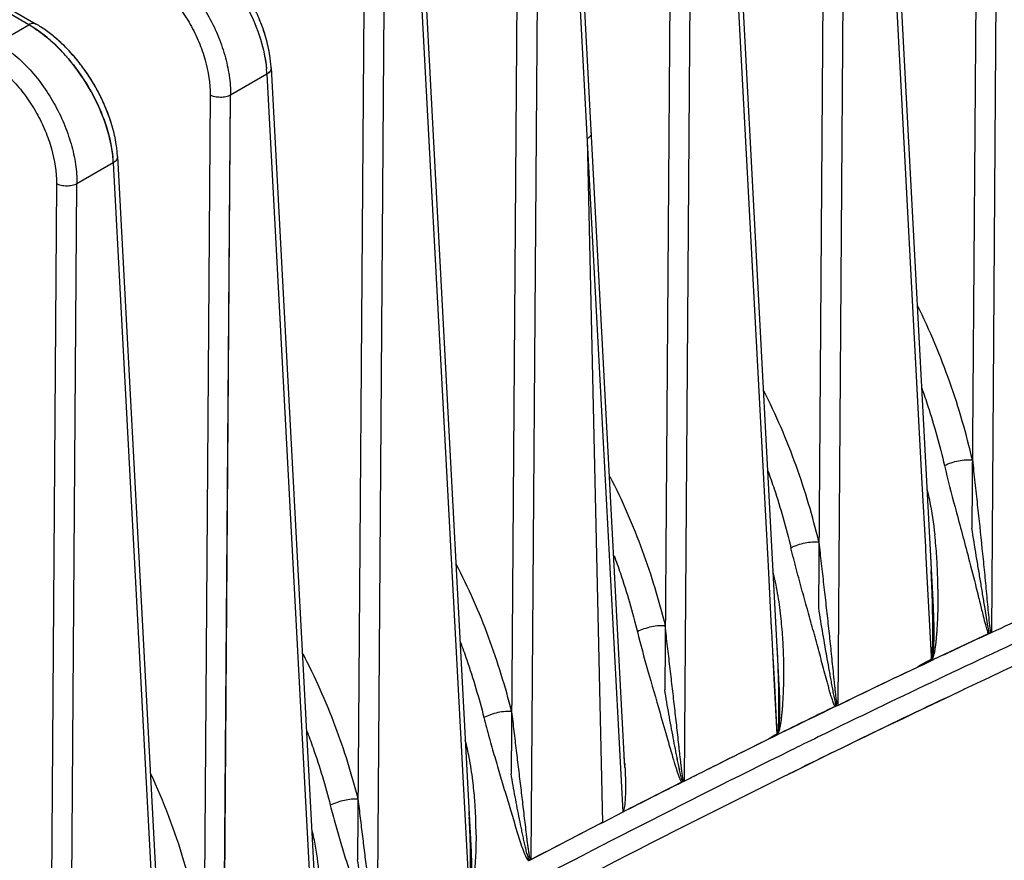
# Model space of a CAD drawing. Header units: inches. Extents: x 0 to 34, y 0 to 22.
# Tile 95 of 108: x 30.242 to 30.911, y 17.731 to 18.303. Entities that reach past the tile are written whole.
import ezdxf

# ---------------------------------------------------------------- set-up
doc = ezdxf.new("R2010")
doc.units = ezdxf.units.IN
doc.header["$LTSCALE"] = 1.87
doc.header["$MEASUREMENT"] = 0
doc.layers.get('0').update_dxf_attribs({"linetype": 'CONTINUOUS'})

msp = doc.modelspace()

# ---------------------------------------------------------------- linework, layer by layer
at = {"color": 6, "linetype": 'CONTINUOUS'}
for p, q in [((30.24809, 18.29901), (28.08072, 19.55042)), ((28.08564, 19.55091), (30.25301, 18.2995)), ((30.89327, 18.55267), (30.88894, 17.9571)), ((30.90236, 17.88605), (30.9072, 18.55261)), ((30.83026, 18.51094), (30.86251, 17.90345)), ((30.8274, 18.50661), (30.85497, 17.98744)), ((30.82741, 18.50661), (30.85497, 17.98744)), ((30.82741, 18.50661), (30.85497, 17.98744)), ((30.78886, 18.4924), (30.78457, 17.90283)), ((30.79802, 17.83659), (30.80279, 18.49234)), ((30.72586, 18.45067), (30.75774, 17.85032)), ((30.68445, 18.43213), (30.68019, 17.8472)), ((30.69349, 17.78508), (30.69838, 18.43207)), ((30.69366, 17.78517), (30.69838, 18.43207)), ((30.65312, 17.79446), (30.62147, 18.39038)), ((30.6186, 18.38606), (30.65163, 17.76411)), ((30.58004, 18.37185), (30.5758, 17.79013)), ((30.5893, 17.73178), (30.59397, 18.37179)), ((30.51707, 18.33011), (30.54858, 17.73702)), ((30.72911, 18.33115), (30.75034, 17.93121)), ((30.72912, 18.33115), (30.75036, 17.93121)), ((30.72912, 18.33115), (30.75036, 17.93121)), ((30.5142, 18.32578), (30.54703, 17.7098)), ((30.47564, 18.31158), (30.4714, 17.7316)), ((30.48491, 17.67642), (30.48956, 18.31152)), ((30.22673, 18.28668), (30.24809, 18.29901)), ((30.2545, 18.29491), (30.25023, 18.29774)), ((30.41267, 18.26984), (30.44405, 17.67925)), ((30.4098, 18.26551), (30.38514, 18.25125)), ((30.4098, 18.26551), (30.44239, 17.65341)), ((30.37123, 18.25131), (30.36698, 17.67154)), ((30.38029, 17.61899), (30.38515, 18.25125)), ((30.38051, 17.61911), (30.38514, 18.25125)), ((30.62735, 18.22143), (30.63775, 17.75689)), ((30.30827, 18.20957), (30.33965, 17.6192)), ((30.3054, 18.20523), (30.28074, 18.19098)), ((30.3054, 18.20523), (30.33781, 17.59513)), ((30.26682, 18.19104), (30.26256, 17.60992)), ((30.27597, 17.55973), (30.28074, 18.19098)), ((30.85497, 17.98744), (30.85726, 17.94424)), ((30.85497, 17.98744), (30.85726, 17.94424)), ((30.85497, 17.98744), (30.85726, 17.94424)), ((30.85726, 17.94424), (30.85738, 17.94203)), ((30.85726, 17.94424), (30.85738, 17.94204)), ((30.85726, 17.94424), (30.85738, 17.94204)), ((30.85738, 17.94204), (30.85811, 17.92832)), ((30.85738, 17.94204), (30.85811, 17.92832)), ((30.85738, 17.94203), (30.85811, 17.92832)), ((30.86045, 17.9422), (30.86251, 17.9034)), ((30.75034, 17.93121), (30.75256, 17.8893)), ((30.75036, 17.93121), (30.75259, 17.88917)), ((30.75036, 17.93121), (30.75259, 17.88917)), ((30.85811, 17.92832), (30.85944, 17.90325)), ((30.85811, 17.92832), (30.85944, 17.90325)), ((30.85811, 17.92832), (30.85944, 17.90325)), ((30.86187, 17.91273), (30.8618, 17.91465)), ((30.85944, 17.90325), (30.86122, 17.86975)), ((30.85944, 17.90325), (30.86122, 17.86975)), ((30.85944, 17.90325), (30.86122, 17.86975)), ((30.75256, 17.8893), (30.75268, 17.88701)), ((30.75259, 17.88917), (30.7527, 17.88701)), ((30.75259, 17.88917), (30.75271, 17.88701)), ((30.75268, 17.88701), (30.7534, 17.87346)), ((30.7527, 17.88701), (30.75342, 17.87346)), ((30.75271, 17.88701), (30.75343, 17.87346)), ((30.90148, 17.88569), (30.9, 17.88514)), ((30.90236, 17.88605), (30.90073, 17.88546)), ((30.90236, 17.88605), (30.90089, 17.8855)), ((30.90236, 17.88605), (30.90148, 17.88569)), ((30.9, 17.88514), (30.86284, 17.8677)), ((30.7534, 17.87346), (30.75463, 17.85023)), ((30.75342, 17.87346), (30.75466, 17.85023)), ((30.75343, 17.87346), (30.75466, 17.85023)), ((30.75636, 17.87626), (30.75646, 17.87456)), ((30.85841, 17.86625), (30.85553, 17.86424)), ((30.85745, 17.86563), (30.85553, 17.86424)), ((30.85554, 17.86423), (30.86192, 17.86724)), ((30.86192, 17.86724), (30.85555, 17.86423)), ((30.86131, 17.86698), (30.85564, 17.86427)), ((30.86132, 17.86779), (30.85745, 17.86563)), ((30.86132, 17.86779), (30.85841, 17.86625)), ((30.86122, 17.86975), (30.86132, 17.86779)), ((30.86122, 17.86975), (30.86128, 17.86851)), ((30.86122, 17.86975), (30.86132, 17.86779)), ((30.86128, 17.86851), (30.86133, 17.86763)), ((30.8619, 17.86725), (30.86131, 17.86698)), ((30.86154, 17.86799), (30.86132, 17.86779)), ((30.86133, 17.86763), (30.86157, 17.8686)), ((30.86157, 17.86769), (30.86133, 17.86763)), ((30.86284, 17.8677), (30.8619, 17.86725)), ((30.86192, 17.86724), (30.86286, 17.86769)), ((30.86286, 17.86769), (30.86192, 17.86724)), ((30.84692, 17.86014), (30.84161, 17.8576)), ((30.8521, 17.86261), (30.84692, 17.86014)), ((30.85553, 17.86424), (30.84694, 17.86015)), ((30.85554, 17.86424), (30.84694, 17.86015)), ((30.85564, 17.86427), (30.8521, 17.86261)), ((30.75463, 17.85023), (30.75641, 17.81676)), ((30.75466, 17.85023), (30.75642, 17.817)), ((30.75466, 17.85023), (30.75642, 17.817)), ((30.87094, 17.84153), (30.88056, 17.84609)), ((30.87094, 17.84153), (30.88056, 17.84609)), ((30.88056, 17.84609), (30.88416, 17.84779)), ((30.88056, 17.84609), (30.88416, 17.84779)), ((30.79802, 17.83659), (30.79651, 17.836)), ((30.79802, 17.83659), (30.79668, 17.83606)), ((30.8008, 17.82309), (30.78944, 17.81755)), ((30.8008, 17.82309), (30.78944, 17.81755)), ((30.8008, 17.82309), (30.78944, 17.81755)), ((30.75074, 17.81365), (30.74231, 17.80949)), ((30.75074, 17.81365), (30.74231, 17.80949)), ((30.75639, 17.81645), (30.7511, 17.81384)), ((30.76562, 17.80589), (30.75806, 17.80216)), ((30.76562, 17.80589), (30.75806, 17.80216)), ((30.76562, 17.80589), (30.75806, 17.80216)), ((30.76801, 17.80706), (30.76562, 17.80589)), ((30.76801, 17.80706), (30.76562, 17.80589)), ((30.76801, 17.80706), (30.76562, 17.80589)), ((30.76978, 17.80793), (30.76801, 17.80706)), ((30.76978, 17.80793), (30.76801, 17.80706)), ((30.76978, 17.80793), (30.76801, 17.80706)), ((30.79505, 17.80503), (30.79685, 17.80591)), ((30.79505, 17.80503), (30.79685, 17.80591)), ((30.79685, 17.80591), (30.80641, 17.81056)), ((30.79685, 17.80591), (30.80641, 17.81056)), ((30.65298, 17.79686), (30.65303, 17.79607)), ((30.76453, 17.79006), (30.77208, 17.79378)), ((30.76453, 17.79006), (30.77208, 17.79378)), ((30.77208, 17.79378), (30.77539, 17.79541)), ((30.77208, 17.79378), (30.77539, 17.79541)), ((30.69349, 17.78509), (30.69163, 17.78429)), ((30.69366, 17.78517), (30.69238, 17.78463)), ((30.69366, 17.78517), (30.69248, 17.78467)), ((30.54718, 17.76327), (30.54722, 17.76261)), ((30.54722, 17.76261), (30.54735, 17.76041)), ((30.65163, 17.76414), (30.63775, 17.75689)), ((30.65163, 17.76411), (30.63775, 17.75689)), ((30.65162, 17.76411), (30.63775, 17.75689)), ((30.58917, 17.73172), (30.58742, 17.73091)), ((30.58917, 17.73172), (30.58819, 17.73129))]:
    msp.add_line(p, q, dxfattribs=at)
msp.add_lwpolyline([(30.86132, 17.86851), (30.86141, 17.86891), (30.86163, 17.86938), (30.86186, 17.86978)], dxfattribs=at)
for centre, radius, start, end in [((30.2887, 18.25472), 0.12559, 21.49472, 26.71656), ((30.29162, 18.2559), 0.12243, 21.47903, 22.37262), ((30.29954, 18.25885), 0.11399, 16.07078, 21.55557), ((30.20899, 18.23129), 0.0782, 57.49736, 60.00133), ((30.21361, 18.23871), 0.06946, 58.18385, 60.24053), ((30.21271, 18.22981), 0.0805, 57.12786, 59.95772), ((30.20854, 18.22343), 0.08812, 54.24148, 57.10629), ((30.192, 18.20347), 0.11408, 43.57933, 47.06456), ((30.18696, 18.19868), 0.12103, 41.10032, 43.57593), ((30.18188, 18.19434), 0.12772, 36.51552, 41.0721), ((30.33435, 18.26568), 0.07843, 3.03306, 5.96388), ((30.17717, 18.19089), 0.13355, 31.2905, 36.49993), ((30.17771, 18.1912), 0.13293, 26.68849, 36.50741), ((30.32945, 18.26142), 0.08045, 2.90698, 5.47176), ((30.32969, 18.26145), 0.08021, 2.89581, 5.4285), ((30.1765, 18.19047), 0.13434, 31.29431, 32.65068), ((30.17812, 18.19141), 0.13247, 26.6848, 31.31208), ((30.18349, 18.19407), 0.12648, 22.37755, 26.70197), ((30.18432, 18.19445), 0.12556, 21.4686, 26.71735), ((30.18725, 18.19564), 0.1224, 21.45275, 22.36813), ((30.19516, 18.19859), 0.11396, 16.07097, 21.52855), ((30.22995, 18.2054), 0.07843, 3.03385, 5.9645), ((30.22638, 18.20125), 0.07912, 2.87917, 5.48167), ((30.22528, 18.20117), 0.08022, 2.89654, 5.42976), ((33.98784, 11.27062), 7.27268, 112.802422, 115.271045), ((30.52038, 17.91466), 0.34538, 3.81731, 6.29672), ((30.51018, 17.91433), 0.35558, 2.72949, 3.76134), ((30.04547, 17.88496), 0.81687, 2.08286, 3.03043), ((30.46825, 17.91211), 0.39757, 0.48665, 2.76162), ((34.01234, 11.21718), 7.34518, 114.011064, 115.28593), ((34.09125, 11.06374), 7.5308, 114.639514, 115.052412), ((34.09101, 11.06427), 7.53022, 114.639511, 115.052441), ((34.11765, 11.00628), 7.59404, 114.639792, 115.049246), ((30.43227, 17.861), 0.32879, 3.78618, 6.34194), ((34.05041, 11.11336), 7.46869, 114.941794, 115.263935), ((34.04565, 11.12353), 7.45747, 114.942677, 115.264201), ((30.43071, 17.86087), 0.33036, 2.69644, 3.78991), ((30.38074, 17.85897), 0.38036, 0.28579, 2.62839), ((34.17475, 10.88629), 7.72717, 115.509705, 115.912288), ((34.17446, 10.88688), 7.72651, 115.509702, 115.912318), ((34.17733, 10.88094), 7.73311, 115.553668, 115.912177), ((34.10021, 11.02959), 7.55233, 115.280771, 115.904511), ((34.11682, 10.99629), 7.57582, 115.369397, 115.910687), ((34.13506, 10.93658), 7.6647, 115.820444, 116.202538), ((34.12907, 10.94887), 7.65103, 115.821115, 116.202877), ((34.12859, 10.95033), 7.64964, 115.822495, 116.156699), ((30.35957, 17.76495), 0.19113, 10.92934, 14.50242), ((34.24444, 10.74255), 7.88711, 116.290203, 116.436846), ((34.14992, 10.92694), 7.66639, 115.998026, 116.161584), ((34.26204, 10.70782), 7.92604, 116.363911, 116.757111), ((34.26174, 10.70842), 7.92537, 116.363908, 116.757141), ((34.31276, 10.60122), 8.03053, 116.272966, 119.700557), ((30.31763, 17.75688), 0.23384, 7.00091, 10.92093), ((30.3825, 17.7801), 0.27099, 3.01556, 4.94887), ((34.48224, 10.26553), 8.42012, 116.440623, 116.741407), ((34.15458, 10.91858), 7.66222, 116.005268, 116.168925), ((30.38154, 17.78004), 0.27196, 3.01223, 3.54703), ((30.38486, 17.78024), 0.26863, 3.09782, 3.37876), ((30.25972, 17.74974), 0.29219, 4.42451, 7.00687), ((34.21153, 10.78294), 7.83637, 116.684514, 117.018456), ((34.21657, 10.77284), 7.84761, 116.683788, 117.017957), ((34.21187, 10.78227), 7.83712, 116.690389, 117.01845), ((30.27077, 17.75024), 0.28113, 2.28106, 4.4978), ((29.91603, 17.72688), 0.6322, 3.16272, 3.39824), ((29.89969, 17.72601), 0.64855, 2.23377, 3.04105), ((30.21996, 17.74864), 0.33196, 359.97861, 2.20781), ((30.27075, 17.70957), 0.17493, 10.29303, 14.00485), ((34.27075, 10.68871), 7.9472, 117.202925, 117.597358), ((34.26525, 10.69938), 7.93519, 117.202789, 117.596821), ((34.26306, 10.70359), 7.93045, 117.202643, 117.596905), ((29.89876, 17.72596), 0.64948, 1.81538, 2.23493)]:
    msp.add_arc(centre, radius, start, end, dxfattribs=at)
for points, knots in [([(30.33114, 18.34695), (30.33488, 18.34479), (30.34225, 18.3396), (30.35238, 18.33006), (30.36166, 18.31876), (30.36977, 18.30612), (30.37642, 18.29259), (30.38137, 18.27867), (30.38442, 18.26485), (30.38517, 18.25568), (30.38515, 18.25125)], [0, 0, 0, 0, 0.113402, 0.235718, 0.364352, 0.4966, 0.629317, 0.759327, 0.883809, 1, 1, 1, 1]), ([(30.36949, 18.34652), (30.37496, 18.34143), (30.38508, 18.32998), (30.39719, 18.31065), (30.4058, 18.29014), (30.4089, 18.27592), (30.40955, 18.26904)], [0, 0, 0, 0, 0.252105, 0.512855, 0.76682, 1, 1, 1, 1]), ([(30.32419, 18.33518), (30.33094, 18.33121), (30.3404, 18.32329), (30.35086, 18.31048), (30.35793, 18.2994), (30.36372, 18.28754), (30.3693, 18.27171), (30.37123, 18.25932), (30.37123, 18.25131)], [0, 0, 0, 0, 0.235244, 0.363993, 0.496351, 0.629211, 0.759433, 1, 1, 1, 1]), ([(30.40907, 18.29041), (30.40878, 18.29142), (30.40754, 18.29551), (30.40606, 18.29953), (30.40484, 18.3025)], [0, 0, 0, 0, 0.246481, 1, 1, 1, 1]), ([(30.25301, 18.2995), (30.25268, 18.29969), (30.25194, 18.29996), (30.2507, 18.29999), (30.24938, 18.29967), (30.24852, 18.29926), (30.24809, 18.29901)], [0, 0, 0, 0, 0.21774, 0.451657, 0.711766, 1, 1, 1, 1]), ([(30.25101, 18.29724), (30.25222, 18.29647), (30.25716, 18.29314), (30.26178, 18.28933), (30.26509, 18.28625)], [0, 0, 0, 0, 0.239908, 1, 1, 1, 1]), ([(30.25101, 18.29724), (30.25222, 18.29647), (30.25717, 18.29313), (30.26179, 18.28932), (30.26512, 18.28622)], [0, 0, 0, 0, 0.239892, 1, 1, 1, 1]), ([(30.30514, 18.20881), (30.30477, 18.21272), (30.30343, 18.22075), (30.29872, 18.23708), (30.28931, 18.25707), (30.27634, 18.27506), (30.26425, 18.28734), (30.25779, 18.29258), (30.2545, 18.29491)], [0, 0, 0, 0, 0.114923, 0.23751, 0.496408, 0.757241, 0.882163, 1, 1, 1, 1]), ([(30.26971, 18.28699), (30.26864, 18.28798), (30.26443, 18.29173), (30.25992, 18.29515), (30.2564, 18.29742)], [0, 0, 0, 0, 0.257481, 1, 1, 1, 1]), ([(30.26971, 18.28699), (30.26893, 18.28771), (30.26583, 18.29051), (30.26256, 18.29312), (30.26004, 18.29494)], [0, 0, 0, 0, 0.255124, 1, 1, 1, 1]), ([(30.27816, 18.27825), (30.27749, 18.27902), (30.27478, 18.28204), (30.27193, 18.28493), (30.26971, 18.28699)], [0, 0, 0, 0, 0.2532, 1, 1, 1, 1]), ([(30.41235, 18.27383), (30.41221, 18.27519), (30.41149, 18.28078), (30.41025, 18.2863), (30.40907, 18.29041)], [0, 0, 0, 0, 0.242152, 1, 1, 1, 1]), ([(30.41235, 18.27383), (30.41221, 18.27519), (30.41149, 18.28078), (30.41025, 18.2863), (30.40907, 18.29041)], [0, 0, 0, 0, 0.242153, 1, 1, 1, 1]), ([(30.41235, 18.27383), (30.41221, 18.27519), (30.41149, 18.28078), (30.41025, 18.2863), (30.40907, 18.29041)], [0, 0, 0, 0, 0.242152, 1, 1, 1, 1]), ([(30.22673, 18.28668), (30.23047, 18.28452), (30.23785, 18.27933), (30.24797, 18.26979), (30.25726, 18.25849), (30.26536, 18.24585), (30.27201, 18.23232), (30.27696, 18.21839), (30.28001, 18.20458), (30.28076, 18.19541), (30.28074, 18.19098)], [0, 0, 0, 0, 0.113401, 0.235716, 0.364351, 0.496599, 0.629316, 0.759327, 0.88381, 1, 1, 1, 1]), ([(30.26512, 18.28622), (30.27058, 18.28114), (30.28069, 18.26969), (30.29279, 18.25036), (30.30139, 18.22987), (30.30449, 18.21567), (30.30514, 18.20881)], [0, 0, 0, 0, 0.252241, 0.513114, 0.767201, 1, 1, 1, 1]), ([(30.28453, 18.27033), (30.28375, 18.27137), (30.28064, 18.27545), (30.27728, 18.27934), (30.27464, 18.28211)], [0, 0, 0, 0, 0.252794, 1, 1, 1, 1]), ([(30.40669, 18.28467), (30.40704, 18.28335), (30.4083, 18.27822), (30.40917, 18.27299), (30.40954, 18.2691)], [0, 0, 0, 0, 0.258856, 1, 1, 1, 1]), ([(30.21978, 18.27491), (30.22653, 18.27094), (30.23599, 18.26302), (30.24645, 18.25021), (30.25352, 18.23913), (30.25931, 18.22727), (30.2649, 18.21144), (30.26683, 18.19905), (30.26682, 18.19104)], [0, 0, 0, 0, 0.235244, 0.363994, 0.496352, 0.629212, 0.759434, 1, 1, 1, 1]), ([(30.41267, 18.26983), (30.41269, 18.26944), (30.41259, 18.26862), (30.41201, 18.26745), (30.41106, 18.26638), (30.41026, 18.26579), (30.40981, 18.26551)], [0, 0, 0, 0, 0.216747, 0.450311, 0.710915, 1, 1, 1, 1]), ([(30.41267, 18.26983), (30.41269, 18.26944), (30.41259, 18.26862), (30.41201, 18.26746), (30.41107, 18.26639), (30.41028, 18.2658), (30.40984, 18.26552)], [0, 0, 0, 0, 0.216978, 0.450593, 0.711087, 1, 1, 1, 1]), ([(30.41267, 18.26983), (30.41269, 18.26944), (30.41259, 18.26862), (30.41201, 18.26746), (30.41108, 18.2664), (30.41029, 18.26581), (30.40985, 18.26553)], [0, 0, 0, 0, 0.217027, 0.450783, 0.711277, 1, 1, 1, 1]), ([(30.38515, 18.25125), (30.38416, 18.25072), (30.38185, 18.24996), (30.37819, 18.24959), (30.37453, 18.24999), (30.37222, 18.25078), (30.37123, 18.25132)], [0, 0, 0, 0, 0.235696, 0.499406, 0.763459, 1, 1, 1, 1]), ([(30.30467, 18.23013), (30.30438, 18.23114), (30.30314, 18.23523), (30.30167, 18.23924), (30.30044, 18.24222)], [0, 0, 0, 0, 0.246484, 1, 1, 1, 1]), ([(30.30796, 18.21355), (30.30781, 18.21491), (30.30709, 18.2205), (30.30585, 18.22603), (30.30467, 18.23013)], [0, 0, 0, 0, 0.242152, 1, 1, 1, 1]), ([(30.30796, 18.21355), (30.30781, 18.21491), (30.30709, 18.2205), (30.30585, 18.22603), (30.30467, 18.23013)], [0, 0, 0, 0, 0.242154, 1, 1, 1, 1]), ([(30.30796, 18.21355), (30.30781, 18.21491), (30.30709, 18.22051), (30.30585, 18.22603), (30.30467, 18.23013)], [0, 0, 0, 0, 0.242152, 1, 1, 1, 1]), ([(30.63021, 18.22576), (30.63023, 18.22537), (30.63013, 18.22454), (30.62955, 18.22338), (30.6286, 18.22231), (30.62779, 18.22171), (30.62735, 18.22143)], [0, 0, 0, 0, 0.216671, 0.45026, 0.710906, 1, 1, 1, 1]), ([(30.30827, 18.20956), (30.3083, 18.20916), (30.30819, 18.20833), (30.3076, 18.20716), (30.30665, 18.20609), (30.30584, 18.2055), (30.30539, 18.20522)], [0, 0, 0, 0, 0.216592, 0.450068, 0.710735, 1, 1, 1, 1]), ([(30.30827, 18.20956), (30.3083, 18.20916), (30.30819, 18.20833), (30.3076, 18.20716), (30.30665, 18.20609), (30.30584, 18.2055), (30.30539, 18.20522)], [0, 0, 0, 0, 0.216602, 0.450081, 0.710744, 1, 1, 1, 1]), ([(30.28074, 18.19099), (30.27975, 18.19045), (30.27745, 18.18969), (30.27378, 18.18932), (30.27012, 18.18972), (30.26782, 18.19051), (30.26682, 18.19105)], [0, 0, 0, 0, 0.235696, 0.499405, 0.763459, 1, 1, 1, 1]), ([(30.88928, 18.00333), (30.88719, 18.01217), (30.88256, 18.02992), (30.87123, 18.06537), (30.8603, 18.09139), (30.85188, 18.10829)], [0, 0, 0, 0, 0.244132, 0.492773, 1, 1, 1, 1]), ([(30.7849, 17.94758), (30.78279, 17.95628), (30.77812, 17.97374), (30.76672, 18.00858), (30.75576, 18.03412), (30.74734, 18.05068)], [0, 0, 0, 0, 0.244281, 0.493016, 1, 1, 1, 1]), ([(30.85486, 18.0521), (30.85631, 18.04803), (30.86219, 18.03073), (30.86707, 18.0131), (30.87025, 17.99952)], [0, 0, 0, 0, 0.236449, 1, 1, 1, 1]), ([(30.87025, 17.99952), (30.87173, 18.00032), (30.87489, 18.0016), (30.87978, 18.00289), (30.88391, 18.00347), (30.88707, 18.00355), (30.88858, 18.00344), (30.88928, 18.00333)], [0, 0, 0, 0, 0.257187, 0.517885, 0.769879, 0.891501, 1, 1, 1, 1]), ([(30.87025, 17.99952), (30.87245, 17.99009), (30.87774, 17.96996), (30.88503, 17.94313), (30.89065, 17.92128), (30.89411, 17.90731), (30.89635, 17.89819), (30.89791, 17.89209), (30.89905, 17.88804), (30.89973, 17.88594), (30.90004, 17.88511)], [0, 0, 0, 0, 0.245653, 0.52822, 0.705371, 0.818197, 0.893218, 0.943831, 0.97772, 1, 1, 1, 1]), ([(30.88928, 18.00333), (30.88979, 17.99821), (30.89089, 17.98805), (30.89312, 17.96802), (30.89524, 17.94823), (30.89726, 17.92865), (30.89863, 17.91417), (30.89976, 17.90219), (30.90064, 17.89271), (30.90119, 17.88802), (30.90148, 17.88569)], [0, 0, 0, 0, 0.130594, 0.25915, 0.511331, 0.635446, 0.75843, 0.880239, 0.940559, 1, 1, 1, 1]), ([(30.75024, 17.99589), (30.75172, 17.99185), (30.75771, 17.97468), (30.76268, 17.95716), (30.76592, 17.94368)], [0, 0, 0, 0, 0.236949, 1, 1, 1, 1]), ([(30.64287, 17.99208), (30.65128, 17.97581), (30.6658, 17.94259), (30.67614, 17.90788), (30.68051, 17.89061)], [0, 0, 0, 0, 0.50685, 1, 1, 1, 1]), ([(30.85831, 17.98383), (30.85894, 17.98126), (30.86123, 17.97092), (30.86281, 17.96043), (30.86368, 17.95254)], [0, 0, 0, 0, 0.25025, 1, 1, 1, 1]), ([(30.90073, 17.88546), (30.90011, 17.88824), (30.89928, 17.89394), (30.89779, 17.90253), (30.89635, 17.91128), (30.89489, 17.92017), (30.89338, 17.92918), (30.89134, 17.9415), (30.88985, 17.95082), (30.88894, 17.9571)], [0, 0, 0, 0, 0.117687, 0.237978, 0.360159, 0.484209, 0.610045, 0.737832, 1, 1, 1, 1]), ([(30.76592, 17.94368), (30.76741, 17.94447), (30.77056, 17.94576), (30.77543, 17.94706), (30.77955, 17.94767), (30.78269, 17.94777), (30.7842, 17.94768), (30.7849, 17.94758)], [0, 0, 0, 0, 0.257663, 0.518566, 0.770446, 0.89184, 1, 1, 1, 1]), ([(30.7849, 17.94758), (30.78539, 17.94272), (30.78648, 17.93309), (30.7881, 17.91875), (30.78972, 17.90461), (30.79101, 17.89293), (30.79201, 17.88367), (30.79275, 17.87677), (30.79346, 17.8699), (30.79416, 17.86307), (30.79474, 17.85739), (30.79521, 17.85287), (30.7955, 17.85006), (30.79574, 17.84782), (30.79591, 17.84614), (30.79609, 17.84475), (30.79622, 17.84364), (30.79631, 17.84253), (30.79642, 17.84115), (30.79683, 17.83982), (30.79689, 17.8387), (30.79679, 17.83751), (30.79667, 17.8366), (30.79651, 17.836)], [0, 0, 0, 0, 0.130487, 0.258887, 0.385571, 0.510778, 0.572885, 0.634682, 0.696177, 0.757371, 0.818243, 0.848543, 0.878736, 0.893793, 0.908826, 0.923755, 0.931228, 0.938769, 0.953637, 0.968012, 0.975542, 0.983505, 1, 1, 1, 1]), ([(30.79654, 17.83597), (30.79616, 17.83618), (30.79545, 17.83682), (30.79475, 17.8381), (30.7943, 17.83956), (30.79384, 17.84106), (30.79335, 17.84257), (30.79289, 17.8441), (30.79244, 17.84565), (30.79185, 17.84773), (30.79112, 17.85035), (30.78997, 17.8546), (30.78853, 17.85997), (30.78679, 17.86648), (30.78502, 17.87307), (30.78321, 17.87974), (30.78136, 17.88648), (30.77948, 17.8933), (30.7769, 17.90256), (30.77361, 17.91436), (30.76965, 17.92885), (30.76712, 17.93868), (30.76592, 17.94368)], [0, 0, 0, 0, 0.011866, 0.024693, 0.038526, 0.052631, 0.066708, 0.080923, 0.095274, 0.1097, 0.138746, 0.168046, 0.227291, 0.287365, 0.348155, 0.409678, 0.471928, 0.53495, 0.598756, 0.728841, 0.862491, 1, 1, 1, 1]), ([(30.57611, 17.83236), (30.57397, 17.84084), (30.56924, 17.85784), (30.55775, 17.8917), (30.54679, 17.91648), (30.53842, 17.93253)], [0, 0, 0, 0, 0.244565, 0.493462, 1, 1, 1, 1]), ([(30.64568, 17.93848), (30.64718, 17.93446), (30.65325, 17.91742), (30.6583, 17.90002), (30.66159, 17.88662)], [0, 0, 0, 0, 0.237436, 1, 1, 1, 1]), ([(30.75906, 17.89732), (30.75848, 17.90248), (30.75704, 17.91278), (30.75495, 17.92298), (30.75368, 17.92802)], [0, 0, 0, 0, 0.499761, 1, 1, 1, 1]), ([(30.8658, 17.91548), (30.86582, 17.91349), (30.86583, 17.9095), (30.86575, 17.90353), (30.86559, 17.89755), (30.86537, 17.89258), (30.86512, 17.8886), (30.86491, 17.88562), (30.86466, 17.88263), (30.86437, 17.87963), (30.86407, 17.87713), (30.86379, 17.87512), (30.86354, 17.87361), (30.86325, 17.87208), (30.86296, 17.87081), (30.86266, 17.8698), (30.86244, 17.86917), (30.86223, 17.86867), (30.86204, 17.86831), (30.86184, 17.86798), (30.86168, 17.86776), (30.86157, 17.86769)], [0, 0, 0, 0, 0.123899, 0.247666, 0.371365, 0.495053, 0.556938, 0.618901, 0.681007, 0.743334, 0.806017, 0.837566, 0.86932, 0.901363, 0.933836, 0.95031, 0.966972, 0.975387, 0.983763, 0.992151, 1, 1, 1, 1]), ([(30.86157, 17.8686), (30.8616, 17.86884), (30.86165, 17.86932), (30.86177, 17.87004), (30.86189, 17.87076), (30.86202, 17.87172), (30.86211, 17.87289), (30.86216, 17.87475), (30.86224, 17.87705), (30.86232, 17.88072), (30.86235, 17.8853), (30.86233, 17.89262), (30.8622, 17.90176), (30.862, 17.90907), (30.86187, 17.91273)], [0, 0, 0, 0, 0.016224, 0.032817, 0.049541, 0.066049, 0.098225, 0.129482, 0.192102, 0.254651, 0.379054, 0.503266, 0.751529, 1, 1, 1, 1]), ([(30.78457, 17.90283), (30.78545, 17.89695), (30.7869, 17.88823), (30.7889, 17.8767), (30.79039, 17.86826), (30.79162, 17.86132), (30.79261, 17.85583), (30.79335, 17.85176), (30.79408, 17.84773), (30.79474, 17.84442), (30.79529, 17.84179), (30.79579, 17.8392), (30.79617, 17.83727), (30.79654, 17.83602)], [0, 0, 0, 0, 0.262805, 0.390912, 0.517037, 0.641262, 0.702648, 0.763546, 0.823913, 0.883493, 0.913015, 0.942444, 1, 1, 1, 1]), ([(30.86251, 17.90347), (30.86259, 17.90201), (30.86273, 17.89907), (30.86288, 17.89467), (30.86298, 17.89027), (30.86301, 17.88586), (30.86297, 17.88218), (30.8629, 17.87924), (30.86281, 17.87702), (30.86269, 17.87478), (30.86255, 17.87292), (30.86238, 17.87141), (30.86222, 17.87027), (30.86204, 17.8693), (30.86181, 17.86854), (30.86166, 17.86816), (30.86154, 17.86799)], [0, 0, 0, 0, 0.123572, 0.247121, 0.37069, 0.494353, 0.618256, 0.680384, 0.742712, 0.805356, 0.868542, 0.900481, 0.932814, 0.965827, 0.982779, 1, 1, 1, 1]), ([(30.66158, 17.88662), (30.66372, 17.87791), (30.6688, 17.85948), (30.67593, 17.83502), (30.68156, 17.81528), (30.68512, 17.80277), (30.68751, 17.79477), (30.68922, 17.78961), (30.6905, 17.78639), (30.6913, 17.78482), (30.69168, 17.78426)], [0, 0, 0, 0, 0.251972, 0.537049, 0.71606, 0.828765, 0.90253, 0.950632, 0.981283, 1, 1, 1, 1]), ([(30.68051, 17.8906), (30.67985, 17.89069), (30.67843, 17.89078), (30.67529, 17.89067), (30.67107, 17.89003), (30.66615, 17.88868), (30.663, 17.88738), (30.66159, 17.88662)], [0, 0, 0, 0, 0.101404, 0.218001, 0.480752, 0.753723, 1, 1, 1, 1]), ([(30.69349, 17.78508), (30.69315, 17.78535), (30.69272, 17.78595), (30.69253, 17.78688), (30.69242, 17.78791), (30.69218, 17.7892), (30.69196, 17.79077), (30.69175, 17.79234), (30.69148, 17.79445), (30.69117, 17.79711), (30.6908, 17.80031), (30.69043, 17.80353), (30.69007, 17.80676), (30.6896, 17.81109), (30.689, 17.81652), (30.68827, 17.82306), (30.68754, 17.82963), (30.68679, 17.83624), (30.68602, 17.84289), (30.68498, 17.85183), (30.68365, 17.8631), (30.68205, 17.87678), (30.68099, 17.88597), (30.68051, 17.89061)], [0, 0, 0, 0, 0.012291, 0.019336, 0.026779, 0.041471, 0.056286, 0.071202, 0.086184, 0.116316, 0.1466, 0.177006, 0.20752, 0.23813, 0.299612, 0.361427, 0.423564, 0.486028, 0.54883, 0.611989, 0.739466, 0.86869, 1, 1, 1, 1]), ([(30.54121, 17.8797), (30.54273, 17.8757), (30.54884, 17.85883), (30.55393, 17.84158), (30.55724, 17.82832)], [0, 0, 0, 0, 0.23803, 1, 1, 1, 1]), ([(30.7565, 17.87363), (30.75675, 17.86892), (30.75706, 17.86185), (30.75734, 17.85243), (30.75749, 17.84536), (30.75756, 17.83829), (30.75755, 17.8324), (30.75747, 17.82766), (30.75738, 17.82469), (30.75726, 17.8223), (30.75716, 17.82079), (30.75703, 17.81957), (30.75687, 17.81831), (30.75658, 17.81739), (30.75641, 17.81676)], [0, 0, 0, 0, 0.248445, 0.37249, 0.496481, 0.620475, 0.744681, 0.807011, 0.869666, 0.901241, 0.933138, 0.949306, 0.965767, 1, 1, 1, 1]), ([(30.43413, 17.87178), (30.44244, 17.85592), (30.45688, 17.82354), (30.46734, 17.7897), (30.4717, 17.77281)], [0, 0, 0, 0, 0.506497, 1, 1, 1, 1]), ([(30.85211, 17.8628), (30.85286, 17.86333), (30.85471, 17.86457), (30.85781, 17.86616), (30.86016, 17.86718), (30.86133, 17.86763)], [0, 0, 0, 0, 0.263717, 0.639551, 1, 1, 1, 1]), ([(30.75642, 17.81675), (30.75651, 17.81677), (30.75671, 17.81685), (30.75695, 17.81709), (30.75714, 17.8174), (30.75739, 17.81783), (30.75765, 17.8184), (30.75799, 17.81933), (30.75832, 17.82051), (30.75864, 17.82193), (30.75891, 17.82334), (30.75921, 17.82521), (30.75953, 17.82754), (30.75985, 17.83034), (30.76011, 17.83312), (30.76033, 17.8359), (30.76058, 17.8396), (30.76082, 17.84422), (30.761, 17.84977), (30.7611, 17.85532), (30.76111, 17.85902), (30.7611, 17.86087)], [0, 0, 0, 0, 0.006415, 0.013945, 0.022274, 0.030633, 0.047313, 0.063953, 0.096763, 0.129104, 0.161114, 0.192882, 0.255917, 0.318515, 0.380827, 0.442954, 0.504962, 0.628783, 0.752505, 0.876217, 1, 1, 1, 1]), ([(29.85045, 17.26399), (30.01886, 17.3748), (30.3564, 17.58173), (30.70769, 17.76451), (30.88313, 17.8473)], [0, 0, 0, 0, 0.509624, 1, 1, 1, 1]), ([(30.69248, 17.78467), (30.69224, 17.7852), (30.69185, 17.78633), (30.69119, 17.78867), (30.69047, 17.7917), (30.68967, 17.79541), (30.6889, 17.79917), (30.68815, 17.80298), (30.68715, 17.80814), (30.68591, 17.81466), (30.68443, 17.8226), (30.68246, 17.83344), (30.68105, 17.84166), (30.68019, 17.8472)], [0, 0, 0, 0, 0.027507, 0.056038, 0.114463, 0.174024, 0.234352, 0.2953, 0.356799, 0.481322, 0.607827, 0.736354, 1, 1, 1, 1]), ([(30.69238, 17.78463), (30.69215, 17.78518), (30.69181, 17.78634), (30.69138, 17.7881), (30.6909, 17.78989), (30.69047, 17.79171), (30.69007, 17.79356), (30.68954, 17.79605), (30.68889, 17.7992), (30.68814, 17.80301), (30.68714, 17.80816), (30.68591, 17.81468), (30.68443, 17.82261), (30.68246, 17.83345), (30.68105, 17.84166), (30.68019, 17.8472)], [0, 0, 0, 0, 0.027811, 0.056584, 0.085576, 0.114909, 0.144584, 0.174474, 0.234762, 0.295682, 0.357148, 0.481606, 0.608042, 0.736499, 1, 1, 1, 1]), ([(30.75773, 17.85048), (30.75781, 17.8491), (30.75795, 17.84633), (30.7581, 17.84217), (30.75818, 17.838), (30.75821, 17.83383), (30.75816, 17.83034), (30.75808, 17.82755), (30.75798, 17.82544), (30.75787, 17.82368), (30.75775, 17.82226), (30.75763, 17.82119), (30.75749, 17.82011), (30.7573, 17.81902), (30.75708, 17.81811), (30.75681, 17.81742), (30.75658, 17.81709), (30.75642, 17.817)], [0, 0, 0, 0, 0.123317, 0.246662, 0.370085, 0.493679, 0.617619, 0.67982, 0.742273, 0.805117, 0.836761, 0.868622, 0.900795, 0.933447, 0.966904, 0.984053, 1, 1, 1, 1]), ([(30.57611, 17.83237), (30.57545, 17.83245), (30.57404, 17.83252), (30.57091, 17.83239), (30.56671, 17.83173), (30.5618, 17.83037), (30.55866, 17.82907), (30.55724, 17.82831)], [0, 0, 0, 0, 0.101151, 0.217552, 0.480123, 0.753237, 1, 1, 1, 1]), ([(30.57611, 17.83236), (30.57658, 17.82793), (30.57762, 17.81915), (30.57918, 17.80608), (30.58075, 17.79319), (30.58203, 17.78255), (30.58304, 17.77411), (30.58378, 17.76783), (30.58451, 17.76159), (30.58524, 17.75538), (30.58585, 17.75023), (30.58635, 17.74614), (30.58674, 17.74309), (30.58707, 17.74057), (30.58735, 17.73856), (30.58757, 17.73706), (30.58778, 17.73583), (30.58796, 17.73485), (30.58811, 17.7339), (30.58836, 17.73277), (30.58888, 17.73202), (30.58917, 17.73172)], [0, 0, 0, 0, 0.131499, 0.260923, 0.388595, 0.514723, 0.577255, 0.639445, 0.701295, 0.762791, 0.82389, 0.854264, 0.884494, 0.91454, 0.929488, 0.944353, 0.959034, 0.966362, 0.97371, 0.987662, 1, 1, 1, 1]), ([(30.55724, 17.82832), (30.55842, 17.82378), (30.56074, 17.81483), (30.56454, 17.80167), (30.56832, 17.78888), (30.57204, 17.77644), (30.57509, 17.76626), (30.57749, 17.75828), (30.57927, 17.75242), (30.58105, 17.74666), (30.58288, 17.74104), (30.58479, 17.73573), (30.58633, 17.73228), (30.58747, 17.7309)], [0, 0, 0, 0, 0.137692, 0.271684, 0.402176, 0.529365, 0.65338, 0.714199, 0.774196, 0.833266, 0.891226, 0.947566, 1, 1, 1, 1]), ([(30.43681, 17.81963), (30.43833, 17.81566), (30.44445, 17.79894), (30.44956, 17.78185), (30.45289, 17.76871)], [0, 0, 0, 0, 0.238629, 1, 1, 1, 1]), ([(30.75642, 17.817), (30.75595, 17.81675), (30.75499, 17.81628), (30.75354, 17.81552), (30.75214, 17.8146), (30.75123, 17.81392), (30.75073, 17.81366)], [0, 0, 0, 0, 0.242236, 0.487339, 0.743605, 1, 1, 1, 1]), ([(30.75642, 17.817), (30.75594, 17.81678), (30.75398, 17.81578), (30.7521, 17.81461), (30.75073, 17.81366)], [0, 0, 0, 0, 0.241475, 1, 1, 1, 1]), ([(30.6531, 17.79476), (30.65324, 17.79223), (30.65339, 17.78844), (30.65348, 17.78337), (30.65349, 17.77957), (30.65341, 17.77574), (30.65328, 17.77254), (30.65306, 17.76996), (30.65286, 17.76799), (30.65253, 17.766), (30.65202, 17.76468), (30.65162, 17.76411)], [0, 0, 0, 0, 0.245717, 0.368605, 0.491777, 0.615515, 0.740118, 0.803097, 0.866607, 0.931941, 1, 1, 1, 1]), ([(30.33055, 17.79064), (30.33957, 17.77139), (30.35431, 17.73229), (30.3636, 17.69162), (30.36698, 17.67154)], [0, 0, 0, 0, 0.510681, 1, 1, 1, 1]), ([(30.58827, 17.73132), (30.58799, 17.73177), (30.58756, 17.7328), (30.58702, 17.73439), (30.58654, 17.73605), (30.58594, 17.73833), (30.58524, 17.74124), (30.58445, 17.74478), (30.58368, 17.74837), (30.58267, 17.75322), (30.58143, 17.75938), (30.57996, 17.76688), (30.57851, 17.7745), (30.5771, 17.78226), (30.57622, 17.78749), (30.5758, 17.79013)], [0, 0, 0, 0, 0.02679, 0.054923, 0.083743, 0.113, 0.172412, 0.232701, 0.293677, 0.355248, 0.480006, 0.606815, 0.735681, 0.866692, 1, 1, 1, 1]), ([(30.4717, 17.77281), (30.47101, 17.77289), (30.46952, 17.77295), (30.46641, 17.77279), (30.46234, 17.77212), (30.45751, 17.77078), (30.45437, 17.7695), (30.45289, 17.76871)], [0, 0, 0, 0, 0.10731, 0.228083, 0.479575, 0.740965, 1, 1, 1, 1]), ([(30.4717, 17.77281), (30.47217, 17.76855), (30.47317, 17.76012), (30.47472, 17.74755), (30.47601, 17.7372), (30.47703, 17.729), (30.47779, 17.7229), (30.47854, 17.71684), (30.47928, 17.71082), (30.48002, 17.70482), (30.48064, 17.69985), (30.48114, 17.6959), (30.48152, 17.69295), (30.48191, 17.69002), (30.48231, 17.6871), (30.48266, 17.68469), (30.48296, 17.68277), (30.48321, 17.68136), (30.48348, 17.67995), (30.48371, 17.67882), (30.48394, 17.67789), (30.48412, 17.6772), (30.48447, 17.67619), (30.4848, 17.67637)], [0, 0, 0, 0, 0.131747, 0.261442, 0.389377, 0.45275, 0.51575, 0.57839, 0.640674, 0.7026, 0.764146, 0.794763, 0.82526, 0.855624, 0.885831, 0.915819, 0.930694, 0.945457, 0.960071, 0.974485, 0.981583, 0.988569, 1, 1, 1, 1]), ([(30.45289, 17.76871), (30.45405, 17.76435), (30.4563, 17.75574), (30.46003, 17.74309), (30.46374, 17.73079), (30.46684, 17.72076), (30.46928, 17.71289), (30.47109, 17.70711), (30.47289, 17.70141), (30.47469, 17.6958), (30.47621, 17.6912), (30.47747, 17.68759), (30.47843, 17.68494), (30.47942, 17.68235), (30.48048, 17.67986), (30.48148, 17.67789), (30.4824, 17.67646), (30.48294, 17.67584), (30.48325, 17.67558)], [0, 0, 0, 0, 0.137834, 0.272051, 0.402808, 0.530251, 0.592763, 0.65447, 0.715351, 0.775358, 0.834387, 0.863467, 0.892195, 0.920489, 0.948181, 0.974922, 0.987779, 1, 1, 1, 1]), ([(30.5472, 17.71014), (30.5472, 17.71023), (30.5472, 17.71036), (30.54718, 17.71054), (30.5472, 17.71074), (30.54728, 17.71098), (30.54741, 17.71138), (30.54753, 17.71188), (30.54762, 17.71267), (30.54775, 17.71364), (30.54784, 17.71481), (30.54792, 17.71597), (30.54801, 17.7175), (30.54808, 17.7194), (30.54815, 17.72168), (30.5482, 17.72471), (30.54823, 17.72848), (30.54821, 17.733), (30.54813, 17.73902), (30.54802, 17.74353), (30.54792, 17.74653)], [0, 0, 0, 0, 0.007369, 0.010967, 0.014842, 0.023463, 0.032159, 0.049178, 0.065438, 0.097939, 0.129949, 0.161709, 0.193288, 0.25609, 0.318569, 0.380837, 0.504996, 0.62888, 0.752632, 1, 1, 1, 1]), ([(30.55192, 17.74851), (30.55192, 17.74689), (30.5519, 17.74364), (30.55179, 17.73876), (30.55158, 17.73389), (30.55128, 17.729), (30.55094, 17.72493), (30.55057, 17.72166), (30.55024, 17.7192), (30.54983, 17.71673), (30.54941, 17.71466), (30.54903, 17.71323), (30.54877, 17.71241), (30.54856, 17.71179), (30.54827, 17.7112), (30.54802, 17.71063), (30.54776, 17.71005), (30.54733, 17.71005), (30.54721, 17.71013)], [0, 0, 0, 0, 0.123873, 0.24778, 0.371806, 0.496099, 0.620908, 0.683638, 0.74671, 0.810284, 0.874618, 0.907199, 0.923616, 0.940149, 0.956624, 0.9737, 0.988902, 1, 1, 1, 1]), ([(30.48407, 17.67603), (30.48391, 17.6762), (30.48363, 17.67662), (30.48317, 17.67753), (30.48268, 17.67877), (30.48217, 17.68031), (30.48154, 17.68245), (30.48082, 17.68519), (30.48001, 17.68853), (30.47922, 17.69192), (30.4782, 17.69653), (30.47695, 17.70237), (30.47549, 17.70949), (30.47406, 17.71673), (30.47267, 17.72411), (30.47181, 17.72908), (30.4714, 17.7316)], [0, 0, 0, 0, 0.01266, 0.026006, 0.05375, 0.082344, 0.111461, 0.170736, 0.230997, 0.292011, 0.353665, 0.478672, 0.605798, 0.73501, 0.866369, 1, 1, 1, 1]), ([(30.54856, 17.7372), (30.54868, 17.73494), (30.5488, 17.73154), (30.54886, 17.727), (30.54885, 17.72358), (30.54877, 17.72072), (30.54866, 17.71842), (30.54855, 17.71669), (30.54842, 17.71524), (30.54828, 17.71407), (30.54815, 17.71319), (30.54799, 17.7123), (30.54782, 17.71156), (30.54764, 17.71097), (30.54751, 17.7106), (30.54736, 17.71033), (30.54718, 17.71008), (30.54707, 17.70987), (30.54701, 17.70973)], [0, 0, 0, 0, 0.245267, 0.368198, 0.491479, 0.615339, 0.677613, 0.740237, 0.803374, 0.835222, 0.867332, 0.899797, 0.932771, 0.949484, 0.966466, 0.974834, 0.983137, 1, 1, 1, 1]), ([(30.54858, 17.73687), (30.54869, 17.73464), (30.54885, 17.73017), (30.54887, 17.72456), (30.54875, 17.72006), (30.5486, 17.71722), (30.54839, 17.71493), (30.54821, 17.71349), (30.548, 17.71233), (30.54783, 17.7116), (30.54766, 17.71102), (30.5475, 17.71059), (30.54726, 17.71019), (30.54711, 17.70993), (30.54703, 17.7098)], [0, 0, 0, 0, 0.245267, 0.491481, 0.615351, 0.740254, 0.803391, 0.867334, 0.899783, 0.932722, 0.949435, 0.966339, 0.983136, 1, 1, 1, 1])]:
    msp.add_open_spline(points, degree=3, knots=knots, dxfattribs=at)
msp.add_open_spline([(30.44561, 17.71936), (30.44502, 17.72655), (30.44415, 17.73373), (30.44286, 17.74083)], degree=3, dxfattribs=at)

doc.saveas('drawing.dxf')
